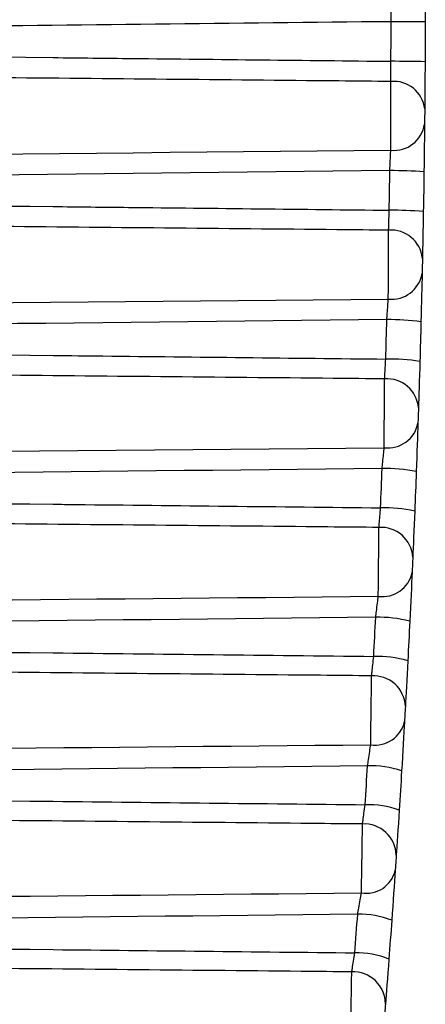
# Model space of a CAD drawing. Header units: millimetres. Extents: x -117 to 444, y -157 to 472.
# Tile 54 of 160: x 129.87 to 131.06, y 120.25 to 123.14. Entities that reach past the tile are written whole.
import ezdxf

# ---------------------------------------------------------------- set-up
doc = ezdxf.new("R2010")
doc.units = ezdxf.units.MM

msp = doc.modelspace()

# ---------------------------------------------------------------- linework, layer by layer
at = {"color": 7, "linetype": 'Continuous', "lineweight": 25}
for centre, radius, start, end in [((130.7193, 28.024), 95.1083, 89.796108, 89.856351), ((130.9525, 117.9168), 5.0991, 88.823, 89.9467), ((130.9654, 122.8658), 0.0914, 6.7887, 95.2198), ((130.9661, 122.8455), 0.0906, 263.9957, 351.5799), ((130.9588, 121.2827), 1.413, 86.1378, 90.1953), ((130.9577, 121.4589), 1.1209, 85.1678, 90.2844), ((130.958, 122.4295), 0.092, 5.7432, 94.7273), ((130.9597, 122.4091), 0.09, 263.4382, 350.5134), ((130.9518, 121.5446), 0.7148, 82.4923, 90.5268), ((130.9488, 121.5111), 0.6327, 81.5297, 90.6125), ((130.9456, 121.9934), 0.0925, 4.7098, 94.2591), ((130.9484, 121.9729), 0.0895, 262.8569, 349.4333), ((130.9385, 121.3422), 0.4811, 78.8725, 90.8431), ((130.934, 121.2648), 0.4434, 77.9217, 90.9232), ((130.9283, 121.5578), 0.093, 3.688, 93.8152), ((130.9321, 121.5369), 0.0889, 262.2522, 348.339), ((130.9198, 121.0228), 0.3649, 75.2909, 91.1369), ((130.914, 120.9296), 0.3434, 74.3556, 91.2097), ((130.906, 121.1226), 0.0935, 2.6776, 93.3957), ((130.9108, 121.1015), 0.0883, 261.6246, 347.2299), ((130.8959, 120.6567), 0.2958, 71.7587, 91.4017), ((130.8888, 120.5564), 0.2821, 70.8427, 91.4656), ((130.8788, 120.6881), 0.094, 1.6781, 93.0005), ((130.8846, 120.6666), 0.0877, 260.9745, 346.105), ((130.8669, 120.2675), 0.2503, 68.2863, 91.6322), ((130.8586, 120.1638), 0.241, 67.3928, 91.686), ((130.8467, 120.2544), 0.0945, 0.6892, 92.6294)]:
    msp.add_arc(centre, radius, start, end, dxfattribs=at)
for points in [[(131.0579, 123.2703), (131.0579, 123.2374), (131.0579, 123.1854), (131.0577, 123.1317)], [(130.9572, 123.016), (130.9575, 123.0546), (130.9576, 123.0933), (130.9577, 123.132)], [(131.0577, 123.1317), (131.0576, 123.0927), (131.0575, 123.0538), (131.0572, 123.0149)], [(131.0572, 123.0149), (131.0569, 122.9612), (131.0565, 122.9093), (131.0562, 122.8766)], [(131.0557, 122.8323), (131.0554, 122.7986), (131.0547, 122.7461), (131.054, 122.6924)], [(130.9521, 122.5797), (130.9528, 122.6184), (130.9534, 122.657), (130.954, 122.6956)], [(131.054, 122.6924), (131.0534, 122.6535), (131.0528, 122.6147), (131.0521, 122.5758)], [(131.0521, 122.5758), (131.0512, 122.5221), (131.0502, 122.4707), (131.0495, 122.4387)], [(131.0486, 122.3943), (131.0478, 122.3598), (131.0466, 122.3069), (131.0452, 122.2533)], [(130.942, 122.1437), (130.9432, 122.1823), (130.9442, 122.2208), (130.9452, 122.2594)], [(131.0452, 122.2533), (131.0442, 122.2145), (131.0431, 122.1757), (131.042, 122.1369)], [(131.042, 122.1369), (131.0404, 122.0832), (131.0388, 122.0323), (131.0378, 122.001)], [(131.0364, 121.9565), (131.0352, 121.9213), (131.0333, 121.868), (131.0313, 121.8143)], [(130.9269, 121.7081), (130.9284, 121.7465), (130.9299, 121.7849), (130.9314, 121.8233)], [(131.0313, 121.8143), (131.0299, 121.7756), (131.0284, 121.737), (131.0268, 121.6983)], [(131.0268, 121.6983), (131.0246, 121.6447), (131.0225, 121.5942), (131.0212, 121.5637)], [(131.0192, 121.519), (131.0175, 121.4831), (131.015, 121.4293), (131.0124, 121.3757)], [(130.9067, 121.2729), (130.9087, 121.3111), (130.9107, 121.3494), (130.9125, 121.3876)], [(131.0124, 121.3757), (131.0105, 121.3372), (131.0086, 121.2987), (131.0066, 121.2603)], [(131.0066, 121.2603), (131.0038, 121.2067), (131.0011, 121.1567), (130.9995, 121.127)], [(130.997, 121.082), (130.9949, 121.0453), (130.9917, 120.9912), (130.9885, 120.9376)], [(130.8816, 120.8384), (130.884, 120.8764), (130.8864, 120.9144), (130.8887, 120.9523)], [(130.9885, 120.9376), (130.9862, 120.8993), (130.9838, 120.8611), (130.9814, 120.8229)], [(130.9814, 120.8229), (130.978, 120.7693), (130.9747, 120.7198), (130.9728, 120.6909)], [(130.9698, 120.6455), (130.9672, 120.6082), (130.9634, 120.5536), (130.9595, 120.5001)], [(130.8515, 120.4046), (130.8543, 120.4423), (130.8571, 120.48), (130.8598, 120.5177)], [(130.9595, 120.5001), (130.9568, 120.4621), (130.954, 120.4242), (130.9512, 120.3862)], [(130.9512, 120.3862), (130.9472, 120.3327), (130.9434, 120.2836), (130.9412, 120.2556)]]:
    msp.add_open_spline(points, degree=3, dxfattribs=at)
for points, knots in [([(130.9577, 123.132), (130.9579, 123.1379), (130.958, 123.1438), (130.9581, 123.1495), (130.9582, 123.1577), (130.9584, 123.1656), (130.9585, 123.1727), (130.9586, 123.1797), (130.9587, 123.1861), (130.9587, 123.1913)], [0, 0, 0, 0, 0.0000353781, 0.0000353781, 0.0000353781, 0.0000861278, 0.0000861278, 0.0000861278, 0.000136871, 0.000136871, 0.000136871, 0.000136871]), ([(130.9577, 123.132), (130.4973, 123.1269), (130.037, 123.1219), (129.5766, 123.1169), (129.5146, 123.1163), (129.4526, 123.1156), (129.3907, 123.1149), (129.2474, 123.1134), (129.1042, 123.1119), (128.9609, 123.1104), (128.499, 123.1055), (128.037, 123.1006), (127.5751, 123.0959)], [0.000200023, 0.000200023, 0.000200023, 0.000200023, 0.002962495, 0.002962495, 0.002962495, 0.003334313, 0.003334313, 0.003334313, 0.004193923, 0.004193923, 0.004193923, 0.006965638, 0.006965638, 0.006965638, 0.006965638]), ([(127.3612, 123.0543), (128.2301, 123.0453), (129.099, 123.0362), (129.9679, 123.0268), (130.0453, 123.026), (130.1228, 123.0251), (130.2002, 123.0243), (130.4526, 123.0215), (130.7049, 123.0188), (130.9572, 123.016)], [0.009051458, 0.009051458, 0.009051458, 0.009051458, 0.014265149, 0.014265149, 0.014265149, 0.014729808, 0.014729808, 0.014729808, 0.016243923, 0.016243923, 0.016243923, 0.016243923]), ([(130.957, 122.9569), (130.9571, 122.9604), (130.9571, 122.9646), (130.9571, 122.9692), (130.9572, 122.9757), (130.9572, 122.9833), (130.9572, 122.9912), (130.9572, 122.9991), (130.9572, 123.0076), (130.9572, 123.016)], [0, 0, 0, 0, 0.0000353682, 0.0000353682, 0.0000353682, 0.0000861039, 0.0000861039, 0.0000861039, 0.0001368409, 0.0001368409, 0.0001368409, 0.0001368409]), ([(130.957, 122.9569), (130.9062, 122.9573), (130.8554, 122.9578), (130.8046, 122.9583), (130.4682, 122.9615), (130.1319, 122.9647), (129.7956, 122.9679), (128.9839, 122.9756), (128.1722, 122.9832), (127.3605, 122.9908)], [0.000199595, 0.000199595, 0.000199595, 0.000199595, 0.000504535, 0.000504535, 0.000504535, 0.002522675, 0.002522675, 0.002522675, 0.007392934, 0.007392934, 0.007392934, 0.007392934]), ([(130.9566, 122.7554), (130.9567, 122.7799), (130.9567, 122.8181), (130.9569, 122.8951), (130.957, 122.9331), (130.957, 122.9569)], [0, 0, 0, 0, 0.5, 0.5, 1, 1, 1, 1]), ([(131.0562, 122.8766), (131.0562, 122.8759), (131.0562, 122.8751), (131.0561, 122.8743), (131.0561, 122.8721), (131.0561, 122.8695), (131.0561, 122.8667), (131.056, 122.8638), (131.056, 122.8607), (131.056, 122.8576), (131.056, 122.8544), (131.0559, 122.8512), (131.0559, 122.8481), (131.0559, 122.8451), (131.0558, 122.842), (131.0558, 122.8394), (131.0558, 122.8367), (131.0557, 122.8343), (131.0557, 122.8323)], [0, 0, 0, 0, 0.0000068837, 0.0000068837, 0.0000068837, 0.0000260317, 0.0000260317, 0.0000260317, 0.000045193, 0.000045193, 0.000045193, 0.0000643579, 0.0000643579, 0.0000643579, 0.0000835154, 0.0000835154, 0.0000835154, 0.0001026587, 0.0001026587, 0.0001026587, 0.0001026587]), ([(123.0796, 122.6819), (123.4065, 122.6849), (126.0322, 122.7091), (128.6579, 122.7338), (130.9566, 122.7554)], [0, 0, 0, 0, 0.124508, 1, 1, 1, 1]), ([(130.954, 122.6956), (130.9543, 122.7015), (130.9546, 122.7075), (130.9548, 122.7132), (130.9552, 122.7214), (130.9555, 122.7294), (130.9558, 122.7366), (130.9561, 122.7437), (130.9564, 122.7502), (130.9566, 122.7554)], [0, 0, 0, 0, 0.0000354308, 0.0000354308, 0.0000354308, 0.0000862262, 0.0000862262, 0.0000862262, 0.0001370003, 0.0001370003, 0.0001370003, 0.0001370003]), ([(130.954, 122.6956), (130.0629, 122.6858), (129.1718, 122.6762), (128.2806, 122.6669), (127.6253, 122.66), (126.97, 122.6533), (126.3146, 122.6466), (126.1508, 122.645), (125.9869, 122.6433), (125.8231, 122.6416), (125.692, 122.6403), (125.561, 122.639), (125.4299, 122.6377)], [0.00020013, 0.00020013, 0.00020013, 0.00020013, 0.00554713, 0.00554713, 0.00554713, 0.0094794, 0.0094794, 0.0094794, 0.01046246, 0.01046246, 0.01046246, 0.01124895, 0.01124895, 0.01124895, 0.01124895]), ([(125.4299, 122.6377), (125.4795, 122.6372), (125.5292, 122.6367), (125.5789, 122.6362), (127.0419, 122.6214), (128.5049, 122.6063), (129.9679, 122.5905), (130.0414, 122.5897), (130.1149, 122.5889), (130.1884, 122.5881), (130.443, 122.5854), (130.6976, 122.5826), (130.9521, 122.5797)], [0.00518864, 0.00518864, 0.00518864, 0.00518864, 0.0054866, 0.0054866, 0.0054866, 0.01426515, 0.01426515, 0.01426515, 0.01470615, 0.01470615, 0.01470615, 0.01623377, 0.01623377, 0.01623377, 0.01623377]), ([(130.9504, 122.5211), (130.8999, 122.5216), (130.5129, 122.5253), (129.0397, 122.5393), (127.4574, 122.5543), (125.5726, 122.5719), (124.4214, 122.5826), (123.43, 122.5918), (123.0777, 122.5951)], [0, 0, 0, 0, 0.019259, 0.147476, 0.561346, 0.62222, 0.865716, 1, 1, 1, 1]), ([(130.9504, 122.5211), (130.9505, 122.5247), (130.9507, 122.5288), (130.9508, 122.5333), (130.951, 122.5397), (130.9512, 122.5472), (130.9515, 122.555), (130.9517, 122.5629), (130.9519, 122.5714), (130.9521, 122.5797)], [0, 0, 0, 0, 0.0000354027, 0.0000354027, 0.0000354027, 0.0000861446, 0.0000861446, 0.0000861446, 0.0001368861, 0.0001368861, 0.0001368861, 0.0001368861]), ([(130.9495, 122.3197), (130.9496, 122.3446), (130.9498, 122.3832), (130.9501, 122.4602), (130.9503, 122.4979), (130.9504, 122.5211)], [0, 0, 0, 0, 0.5, 0.5, 1, 1, 1, 1]), ([(131.0495, 122.4387), (131.0495, 122.438), (131.0495, 122.4372), (131.0495, 122.4365), (131.0494, 122.4343), (131.0494, 122.4317), (131.0493, 122.4289), (131.0493, 122.426), (131.0492, 122.4229), (131.0491, 122.4198), (131.0491, 122.4167), (131.049, 122.4134), (131.0489, 122.4103), (131.0488, 122.4072), (131.0488, 122.4042), (131.0487, 122.4015), (131.0487, 122.3988), (131.0486, 122.3963), (131.0486, 122.3943)], [0, 0, 0, 0, 0.0000069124, 0.0000069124, 0.0000069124, 0.0000261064, 0.0000261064, 0.0000261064, 0.0000453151, 0.0000453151, 0.0000453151, 0.0000645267, 0.0000645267, 0.0000645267, 0.0000837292, 0.0000837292, 0.0000837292, 0.0001029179, 0.0001029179, 0.0001029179, 0.0001029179]), ([(123.0697, 122.2464), (123.3512, 122.249), (125.9778, 122.2731), (128.6044, 122.2977), (130.9495, 122.3197)], [0, 0, 0, 0, 0.107167, 1, 1, 1, 1]), ([(130.9452, 122.2594), (130.9456, 122.2653), (130.9461, 122.2712), (130.9465, 122.277), (130.9471, 122.2852), (130.9477, 122.2933), (130.9482, 122.3005), (130.9487, 122.3077), (130.9491, 122.3143), (130.9495, 122.3197)], [0, 0, 0, 0, 0.0000355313, 0.0000355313, 0.0000355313, 0.0000864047, 0.0000864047, 0.0000864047, 0.0001372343, 0.0001372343, 0.0001372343, 0.0001372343]), ([(130.9452, 122.2594), (130.0574, 122.2495), (129.1695, 122.24), (128.2817, 122.2307), (127.6263, 122.2239), (126.971, 122.2171), (126.3157, 122.2105), (126.1519, 122.2088), (125.988, 122.2072), (125.8242, 122.2055), (125.6928, 122.2042), (125.5613, 122.2028), (125.4299, 122.2015)], [0.00020035, 0.00020035, 0.00020035, 0.00020035, 0.00552777, 0.00552777, 0.00552777, 0.00945988, 0.00945988, 0.00945988, 0.01044291, 0.01044291, 0.01044291, 0.0112316, 0.0112316, 0.0112316, 0.0112316]), ([(125.4299, 122.2015), (125.4795, 122.201), (125.5292, 122.2005), (125.5789, 122.2), (127.0419, 122.1853), (128.5049, 122.1702), (129.9679, 122.1544), (130.0165, 122.1539), (130.0652, 122.1533), (130.1138, 122.1528), (130.3899, 122.1498), (130.666, 122.1468), (130.942, 122.1437)], [0.00518864, 0.00518864, 0.00518864, 0.00518864, 0.0054866, 0.0054866, 0.0054866, 0.01426515, 0.01426515, 0.01426515, 0.01455694, 0.01455694, 0.01455694, 0.01621354, 0.01621354, 0.01621354, 0.01621354]), ([(130.9388, 122.0857), (130.8885, 122.0862), (130.5015, 122.0899), (129.0036, 122.1042), (127.3958, 122.1193), (125.4837, 122.1373), (124.3579, 122.1478), (123.3923, 122.1567), (123.0677, 122.1597)], [0, 0, 0, 0, 0.019163, 0.147501, 0.570908, 0.631985, 0.87629, 1, 1, 1, 1]), ([(130.9388, 122.0857), (130.939, 122.0891), (130.9392, 122.0931), (130.9395, 122.0976), (130.9398, 122.1039), (130.9403, 122.1113), (130.9407, 122.1191), (130.9411, 122.1269), (130.9416, 122.1354), (130.942, 122.1437)], [0, 0, 0, 0, 0.0000354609, 0.0000354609, 0.0000354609, 0.0000862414, 0.0000862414, 0.0000862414, 0.0001370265, 0.0001370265, 0.0001370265, 0.0001370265]), ([(130.9373, 121.8841), (130.9375, 121.9096), (130.9378, 121.9485), (130.9383, 122.0256), (130.9386, 122.063), (130.9388, 122.0857)], [0, 0, 0, 0, 0.5, 0.5, 1, 1, 1, 1]), ([(131.0378, 122.001), (131.0378, 122.0003), (131.0378, 121.9996), (131.0378, 121.9988), (131.0377, 121.9967), (131.0376, 121.9941), (131.0375, 121.9913), (131.0374, 121.9885), (131.0373, 121.9854), (131.0372, 121.9823), (131.0371, 121.9791), (131.037, 121.9759), (131.0369, 121.9727), (131.0368, 121.9696), (131.0367, 121.9666), (131.0366, 121.9638), (131.0365, 121.9611), (131.0364, 121.9585), (131.0364, 121.9565)], [0, 0, 0, 0, 0.0000069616, 0.0000069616, 0.0000069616, 0.0000262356, 0.0000262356, 0.0000262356, 0.0000455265, 0.0000455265, 0.0000455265, 0.0000648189, 0.0000648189, 0.0000648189, 0.0000840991, 0.0000840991, 0.0000840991, 0.0001033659, 0.0001033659, 0.0001033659, 0.0001033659]), ([(123.0598, 121.8111), (123.293, 121.8132), (125.9188, 121.8373), (128.5447, 121.8618), (130.9373, 121.8841)], [0, 0, 0, 0, 0.088817, 1, 1, 1, 1]), ([(130.9314, 121.8233), (130.932, 121.8292), (130.9326, 121.8352), (130.9332, 121.841), (130.934, 121.8493), (130.9348, 121.8574), (130.9355, 121.8647), (130.9362, 121.8719), (130.9368, 121.8786), (130.9373, 121.8841)], [0, 0, 0, 0, 0.0000356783, 0.0000356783, 0.0000356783, 0.000086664, 0.000086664, 0.000086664, 0.000137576, 0.000137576, 0.000137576, 0.000137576]), ([(130.9314, 121.8233), (130.0485, 121.8135), (129.1656, 121.8041), (128.2827, 121.7949), (127.6274, 121.788), (126.9721, 121.7813), (126.3168, 121.7746), (126.153, 121.773), (125.9892, 121.7713), (125.8254, 121.7696), (125.6935, 121.7683), (125.5617, 121.767), (125.4299, 121.7657)], [0.00020067, 0.00020067, 0.00020067, 0.00020067, 0.00549833, 0.00549833, 0.00549833, 0.00943028, 0.00943028, 0.00943028, 0.01041327, 0.01041327, 0.01041327, 0.01120427, 0.01120427, 0.01120427, 0.01120427]), ([(125.4299, 121.7657), (125.4795, 121.7652), (125.5292, 121.7647), (125.5789, 121.7642), (127.0419, 121.7494), (128.5049, 121.7344), (129.9679, 121.7186), (129.9897, 121.7183), (130.0114, 121.7181), (130.0332, 121.7179), (130.3311, 121.7146), (130.629, 121.7114), (130.9269, 121.7081)], [0.00518864, 0.00518864, 0.00518864, 0.00518864, 0.0054866, 0.0054866, 0.0054866, 0.01426515, 0.01426515, 0.01426515, 0.01439581, 0.01439581, 0.01439581, 0.01618325, 0.01618325, 0.01618325, 0.01618325]), ([(130.9221, 121.6506), (130.8721, 121.6511), (130.485, 121.6548), (128.9617, 121.6694), (127.3277, 121.6848), (125.3876, 121.703), (124.2895, 121.7133), (123.3521, 121.722), (123.0578, 121.7247)], [0, 0, 0, 0, 0.019085, 0.147671, 0.581082, 0.642415, 0.887746, 1, 1, 1, 1]), ([(130.9221, 121.6506), (130.9224, 121.6539), (130.9228, 121.6579), (130.9231, 121.6623), (130.9237, 121.6685), (130.9243, 121.6758), (130.9249, 121.6836), (130.9255, 121.6913), (130.9262, 121.6997), (130.9269, 121.7081)], [0, 0, 0, 0, 0.0000355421, 0.0000355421, 0.0000355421, 0.0000863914, 0.0000863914, 0.0000863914, 0.000137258, 0.000137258, 0.000137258, 0.000137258]), ([(130.9201, 121.4489), (130.9204, 121.4749), (130.9208, 121.5142), (130.9216, 121.5913), (130.9219, 121.6285), (130.9221, 121.6506)], [0, 0, 0, 0, 0.5, 0.5, 1, 1, 1, 1]), ([(131.0212, 121.5637), (131.0211, 121.5631), (131.0211, 121.5624), (131.0211, 121.5616), (131.021, 121.5595), (131.0209, 121.5569), (131.0207, 121.5541), (131.0206, 121.5513), (131.0205, 121.5482), (131.0203, 121.5451), (131.0202, 121.5419), (131.02, 121.5387), (131.0199, 121.5355), (131.0198, 121.5324), (131.0196, 121.5293), (131.0195, 121.5265), (131.0194, 121.5237), (131.0193, 121.5211), (131.0192, 121.519)], [0, 0, 0, 0, 0.0000070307, 0.0000070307, 0.0000070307, 0.0000264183, 0.0000264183, 0.0000264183, 0.0000458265, 0.0000458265, 0.0000458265, 0.0000652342, 0.0000652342, 0.0000652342, 0.000084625, 0.000084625, 0.000084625, 0.000104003, 0.000104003, 0.000104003, 0.000104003]), ([(123.1219, 121.3769), (124.0231, 121.3852), (125.0882, 121.3949), (126.8086, 121.4107), (128.5068, 121.4264), (130.0411, 121.4407), (130.9201, 121.4489)], [0, 0, 0, 0, 0.3467235, 0.4097441, 0.661826, 1, 1, 1, 1]), ([(130.9125, 121.3876), (130.9133, 121.3935), (130.9141, 121.3995), (130.9148, 121.4054), (130.9158, 121.4136), (130.9169, 121.4218), (130.9178, 121.4292), (130.9187, 121.4365), (130.9195, 121.4433), (130.9201, 121.4489)], [0, 0, 0, 0, 0.0000358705, 0.0000358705, 0.0000358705, 0.0000870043, 0.0000870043, 0.0000870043, 0.0001380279, 0.0001380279, 0.0001380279, 0.0001380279]), ([(130.9125, 121.3876), (130.0362, 121.3779), (129.1599, 121.3686), (128.2836, 121.3594), (127.6284, 121.3526), (126.9731, 121.3458), (126.3178, 121.3392), (126.154, 121.3375), (125.9902, 121.3359), (125.8264, 121.3342), (125.6942, 121.3329), (125.562, 121.3315), (125.4299, 121.3302)], [0.0002011, 0.0002011, 0.0002011, 0.0002011, 0.00545923, 0.00545923, 0.00545923, 0.00939104, 0.00939104, 0.00939104, 0.010374, 0.010374, 0.010374, 0.011167, 0.011167, 0.011167, 0.011167]), ([(125.4299, 121.3302), (125.4795, 121.3297), (125.5292, 121.3292), (125.5789, 121.3287), (127.0419, 121.314), (128.5049, 121.299), (129.9679, 121.2832), (130.2808, 121.2798), (130.5938, 121.2764), (130.9067, 121.2729)], [0.00518864, 0.00518864, 0.00518864, 0.00518864, 0.0054866, 0.0054866, 0.0054866, 0.01426515, 0.01426515, 0.01426515, 0.01614294, 0.01614294, 0.01614294, 0.01614294]), ([(130.9005, 121.216), (130.8507, 121.2165), (130.4633, 121.2202), (128.9194, 121.235), (127.264, 121.2507), (125.3012, 121.2691), (124.2596, 121.2789), (123.3793, 121.287), (123.144, 121.2892)], [0, 0, 0, 0, 0.0192613, 0.1498187, 0.5971489, 0.659521, 0.9090095, 1, 1, 1, 1]), ([(130.9005, 121.216), (130.9009, 121.2193), (130.9013, 121.2231), (130.9018, 121.2275), (130.9025, 121.2336), (130.9033, 121.2408), (130.9041, 121.2485), (130.9049, 121.2562), (130.9058, 121.2646), (130.9067, 121.2729)], [0, 0, 0, 0, 0.0000356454, 0.0000356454, 0.0000356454, 0.0000865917, 0.0000865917, 0.0000865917, 0.0001375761, 0.0001375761, 0.0001375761, 0.0001375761]), ([(130.898, 121.0141), (130.8983, 121.0407), (130.8988, 121.0804), (130.8998, 121.1576), (130.9002, 121.1944), (130.9005, 121.216)], [0, 0, 0, 0, 0.5, 0.5, 1, 1, 1, 1]), ([(130.9995, 121.127), (130.9994, 121.1263), (130.9994, 121.1256), (130.9994, 121.1248), (130.9992, 121.1228), (130.9991, 121.1202), (130.9989, 121.1174), (130.9988, 121.1147), (130.9986, 121.1116), (130.9984, 121.1084), (130.9983, 121.1052), (130.9981, 121.1019), (130.9979, 121.0988), (130.9977, 121.0956), (130.9975, 121.0924), (130.9974, 121.0896), (130.9972, 121.0868), (130.9971, 121.0841), (130.997, 121.082)], [0, 0, 0, 0, 0.0000071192, 0.0000071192, 0.0000071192, 0.0000266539, 0.0000266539, 0.0000266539, 0.0000462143, 0.0000462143, 0.0000462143, 0.000065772, 0.000065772, 0.000065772, 0.0000853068, 0.0000853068, 0.0000853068, 0.0001048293, 0.0001048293, 0.0001048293, 0.0001048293]), ([(123.2058, 120.9434), (124.0791, 120.9514), (125.1162, 120.9608), (126.8086, 120.9763), (128.4994, 120.9919), (130.0263, 121.006), (130.898, 121.0141)], [0, 0, 0, 0, 0.340597, 0.404486, 0.660043, 1, 1, 1, 1]), ([(130.8887, 120.9523), (130.8896, 120.9583), (130.8905, 120.9643), (130.8914, 120.9702), (130.8927, 120.9785), (130.8939, 120.9867), (130.895, 120.9941), (130.8961, 121.0016), (130.8972, 121.0084), (130.898, 121.0141)], [0, 0, 0, 0, 0.0000361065, 0.0000361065, 0.0000361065, 0.0000874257, 0.0000874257, 0.0000874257, 0.0001385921, 0.0001385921, 0.0001385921, 0.0001385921]), ([(130.8887, 120.9523), (130.0203, 120.9428), (129.152, 120.9335), (128.2836, 120.9245), (127.6284, 120.9176), (126.9731, 120.9109), (126.3178, 120.9043), (126.154, 120.9026), (125.9902, 120.901), (125.8264, 120.8993), (125.6942, 120.898), (125.562, 120.8967), (125.4299, 120.8953)], [0.00020163, 0.00020163, 0.00020163, 0.00020163, 0.00541203, 0.00541203, 0.00541203, 0.00934384, 0.00934384, 0.00934384, 0.0103268, 0.0103268, 0.0103268, 0.0111198, 0.0111198, 0.0111198, 0.0111198]), ([(125.4299, 120.8953), (125.4795, 120.8948), (125.5292, 120.8943), (125.5789, 120.8938), (127.0419, 120.8791), (128.5049, 120.8641), (129.9679, 120.8484), (130.2725, 120.8451), (130.577, 120.8418), (130.8816, 120.8384)], [0.00518864, 0.00518864, 0.00518864, 0.00518864, 0.0054866, 0.0054866, 0.0054866, 0.01426515, 0.01426515, 0.01426515, 0.01609264, 0.01609264, 0.01609264, 0.01609264]), ([(130.8739, 120.782), (130.8243, 120.7825), (130.4366, 120.7863), (128.8973, 120.801), (127.2463, 120.8167), (125.288, 120.8351), (124.2759, 120.8446), (123.4252, 120.8525), (123.2197, 120.8544)], [0, 0, 0, 0, 0.019435, 0.151968, 0.603312, 0.666547, 0.919484, 1, 1, 1, 1]), ([(130.8739, 120.782), (130.8744, 120.7852), (130.8749, 120.789), (130.8755, 120.7933), (130.8763, 120.7993), (130.8773, 120.8065), (130.8783, 120.8141), (130.8794, 120.8217), (130.8805, 120.8301), (130.8816, 120.8384)], [0, 0, 0, 0, 0.0000357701, 0.0000357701, 0.0000357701, 0.0000868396, 0.0000868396, 0.0000868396, 0.0001379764, 0.0001379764, 0.0001379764, 0.0001379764]), ([(130.8709, 120.58), (130.8713, 120.6071), (130.8719, 120.6471), (130.8731, 120.7244), (130.8736, 120.761), (130.8739, 120.782)], [0, 0, 0, 0, 0.5, 0.5, 1, 1, 1, 1]), ([(130.9728, 120.6909), (130.9728, 120.6902), (130.9727, 120.6895), (130.9727, 120.6888), (130.9725, 120.6867), (130.9724, 120.6842), (130.9722, 120.6814), (130.972, 120.6786), (130.9718, 120.6755), (130.9716, 120.6723), (130.9714, 120.6692), (130.9711, 120.6658), (130.9709, 120.6626), (130.9707, 120.6594), (130.9705, 120.6562), (130.9703, 120.6533), (130.9701, 120.6504), (130.9699, 120.6478), (130.9698, 120.6455)], [0, 0, 0, 0, 0.0000072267, 0.0000072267, 0.0000072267, 0.0000269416, 0.0000269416, 0.0000269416, 0.0000466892, 0.0000466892, 0.0000466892, 0.000066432, 0.000066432, 0.000066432, 0.0000861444, 0.0000861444, 0.0000861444, 0.0001058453, 0.0001058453, 0.0001058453, 0.0001058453]), ([(123.2565, 120.5103), (124.1129, 120.5181), (125.1331, 120.5273), (126.8086, 120.5426), (128.4903, 120.558), (130.0082, 120.572), (130.8709, 120.58)], [0, 0, 0, 0, 0.337414, 0.401957, 0.660128, 1, 1, 1, 1]), ([(130.8598, 120.5177), (130.8609, 120.5237), (130.862, 120.5297), (130.863, 120.5356), (130.8645, 120.5439), (130.866, 120.5522), (130.8673, 120.5597), (130.8686, 120.5672), (130.8699, 120.5741), (130.8709, 120.58)], [0, 0, 0, 0, 0.0000363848, 0.0000363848, 0.0000363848, 0.0000879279, 0.0000879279, 0.0000879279, 0.0001392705, 0.0001392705, 0.0001392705, 0.0001392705]), ([(130.8598, 120.5177), (130.0011, 120.5083), (129.1424, 120.4992), (128.2836, 120.4902), (127.6284, 120.4834), (126.9731, 120.4767), (126.3178, 120.4701), (126.154, 120.4684), (125.9902, 120.4667), (125.8264, 120.4651), (125.6942, 120.4638), (125.562, 120.4624), (125.4299, 120.4611)], [0.00020228, 0.00020228, 0.00020228, 0.00020228, 0.00535494, 0.00535494, 0.00535494, 0.00928676, 0.00928676, 0.00928676, 0.01026971, 0.01026971, 0.01026971, 0.01106271, 0.01106271, 0.01106271, 0.01106271]), ([(125.4299, 120.4611), (125.4795, 120.4606), (125.5292, 120.4601), (125.5789, 120.4596), (127.0419, 120.445), (128.5049, 120.43), (129.9679, 120.4142), (130.2624, 120.4111), (130.5569, 120.4079), (130.8515, 120.4046)], [0.00518864, 0.00518864, 0.00518864, 0.00518864, 0.0054866, 0.0054866, 0.0054866, 0.01426515, 0.01426515, 0.01426515, 0.0160324, 0.0160324, 0.0160324, 0.0160324]), ([(130.8424, 120.3488), (130.793, 120.3493), (130.4048, 120.3531), (128.8709, 120.3678), (127.2251, 120.3834), (125.2724, 120.4018), (124.2803, 120.4111), (123.4496, 120.4188), (123.2647, 120.4206)], [0, 0, 0, 0, 0.019553, 0.1537, 0.607236, 0.671143, 0.92677, 1, 1, 1, 1]), ([(130.8424, 120.3488), (130.8429, 120.3519), (130.8435, 120.3557), (130.8442, 120.3599), (130.8452, 120.3658), (130.8463, 120.3729), (130.8476, 120.3804), (130.8488, 120.388), (130.8501, 120.3963), (130.8515, 120.4046)], [0, 0, 0, 0, 0.0000359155, 0.0000359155, 0.0000359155, 0.0000871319, 0.0000871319, 0.0000871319, 0.0001384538, 0.0001384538, 0.0001384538, 0.0001384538]), ([(130.8388, 120.1466), (130.8393, 120.1743), (130.84, 120.2146), (130.8414, 120.2921), (130.842, 120.3283), (130.8424, 120.3488)], [0, 0, 0, 0, 0.5, 0.5, 1, 1, 1, 1]), ([(130.9412, 120.2556), (130.9412, 120.2549), (130.9411, 120.2542), (130.941, 120.2535), (130.9409, 120.2514), (130.9407, 120.2489), (130.9405, 120.2461), (130.9403, 120.2434), (130.94, 120.2402), (130.9398, 120.237), (130.9395, 120.2339), (130.9392, 120.2305), (130.939, 120.2272), (130.9387, 120.224), (130.9385, 120.2208), (130.9382, 120.2178), (130.938, 120.2149), (130.9378, 120.2121), (130.9376, 120.2098)], [0, 0, 0, 0, 0.0000073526, 0.0000073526, 0.0000073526, 0.0000272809, 0.0000272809, 0.0000272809, 0.0000472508, 0.0000472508, 0.0000472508, 0.0000672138, 0.0000672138, 0.0000672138, 0.0000871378, 0.0000871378, 0.0000871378, 0.0001070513, 0.0001070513, 0.0001070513, 0.0001070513])]:
    msp.add_open_spline(points, degree=3, knots=knots, dxfattribs=at)

doc.saveas('drawing.dxf')
